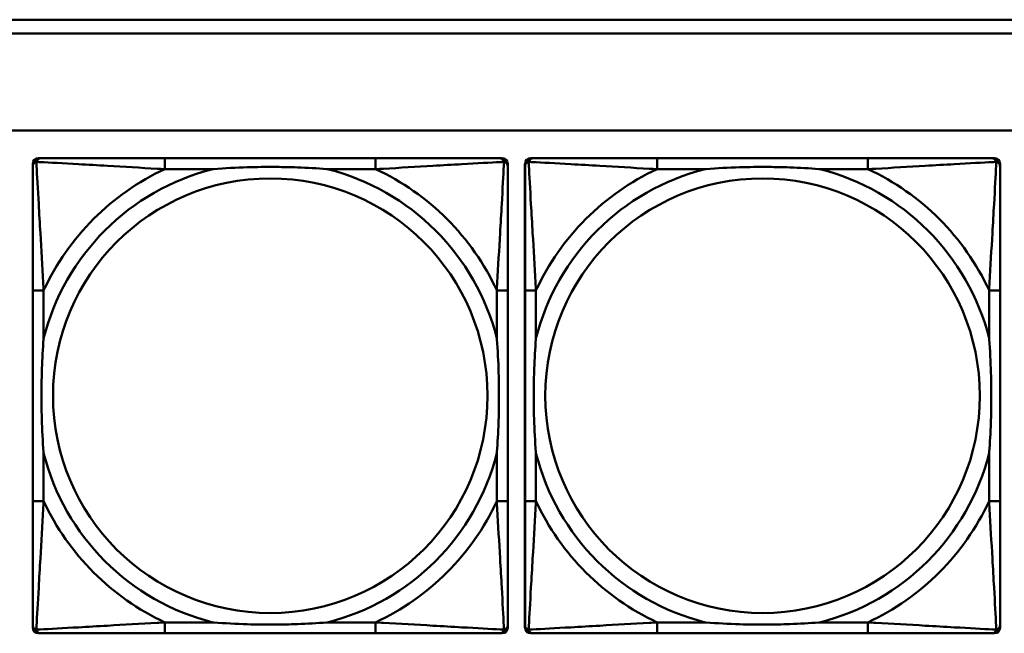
# Model space of a CAD drawing. Header units: inches. Extents: x 9.4 to 55.3, y 0.3 to 33.1.
# Tile 67 of 173: x 28.904 to 30.324, y 7.871 to 8.756. Entities that reach past the tile are written whole.
import ezdxf

# ---------------------------------------------------------------- set-up
doc = ezdxf.new("R2010")
doc.units = ezdxf.units.IN
doc.header["$MEASUREMENT"] = 0
doc.layers.add('Visible Edges(ANSI)', color=7, linetype='Continuous', lineweight=50)
doc.layers.add('Visible Tangent Edges(ANSI)', color=7, linetype='Continuous', lineweight=50)

msp = doc.modelspace()

# ---------------------------------------------------------------- linework, layer by layer
at = {"layer": 'Visible Edges(ANSI)'}
for p, q in [((24.3296, 8.7556), (31.7766, 8.7556)), ((31.7766, 8.7356), (24.3296, 8.7356)), ((14.6826, 8.5956), (31.7766, 8.5956)), ((28.9303, 8.5559), (28.9343, 8.5559)), ((29.4169, 8.5559), (29.113, 8.5559)), ((29.5957, 8.5559), (29.5996, 8.5559)), ((29.6403, 8.5559), (29.6443, 8.5559)), ((30.1269, 8.5559), (29.823, 8.5559)), ((30.3057, 8.5559), (30.3096, 8.5559)), ((28.9224, 7.8787), (28.9224, 8.548)), ((29.6075, 8.548), (29.6075, 8.5441)), ((29.6324, 7.8787), (29.6324, 8.548)), ((30.3175, 8.548), (30.3175, 8.5441)), ((28.9225, 8.3653), (28.9225, 8.0614)), ((29.6075, 8.0614), (29.6075, 8.3653)), ((29.6325, 8.3653), (29.6325, 8.0614)), ((30.3175, 8.0614), (30.3175, 8.3653)), ((29.6075, 7.8827), (29.6075, 7.8787)), ((30.3175, 7.8827), (30.3175, 7.8787)), ((29.5996, 7.8708), (28.9303, 7.8708)), ((29.113, 7.8708), (29.4169, 7.8708)), ((30.3096, 7.8708), (29.6403, 7.8708)), ((29.823, 7.8708), (30.1269, 7.8708))]:
    msp.add_line(p, q, dxfattribs=at)
for centre, radius, start, end in [((28.9303, 8.548), 0.00787, 90, 180), ((28.9343, 8.5441), 0.0118, 90, 180), ((29.5957, 8.5441), 0.0118, 0, 90), ((29.5996, 8.548), 0.00787, 0, 90), ((29.6403, 8.548), 0.00787, 90, 180), ((29.6443, 8.5441), 0.0118, 90, 180), ((30.3057, 8.5441), 0.0118, 0, 90), ((30.3096, 8.548), 0.00787, 0, 90), ((28.9343, 7.8827), 0.0118, 180, 270), ((29.5957, 7.8827), 0.0118, 270, 360), ((29.6443, 7.8827), 0.0118, 180, 270), ((30.3057, 7.8827), 0.0118, 270, 360), ((28.9303, 7.8787), 0.00787, 180, 270), ((29.5996, 7.8787), 0.00787, 270, 0), ((29.6403, 7.8787), 0.00787, 180, 270), ((30.3096, 7.8787), 0.00787, 270, 0)]:
    msp.add_arc(centre, radius, start, end, dxfattribs=at)
for points, knots in [([(29.113, 8.5559), (29.1094, 8.5559), (29.1058, 8.5559), (29.1023, 8.5559), (29.069, 8.5559), (29.0353, 8.5559), (29.0045, 8.5559), (28.9775, 8.5559), (28.952, 8.5559), (28.9385, 8.5559), (28.9369, 8.5559), (28.9355, 8.5559), (28.9343, 8.5559)], [0, 0, 0, 0, 0.0272471, 0.0272471, 0.0272471, 0.2790553, 0.2790553, 0.2790553, 0.4988354, 0.4988354, 0.4988354, 0.5252205, 0.5252205, 0.5252205, 0.5252205]), ([(29.5957, 8.5559), (29.5808, 8.5559), (29.5392, 8.5559), (29.4985, 8.5559), (29.472, 8.5559), (29.4442, 8.5559), (29.4169, 8.5559)], [-0.5252205, -0.5252205, -0.5252205, -0.5252205, -0.20743, -0.20743, -0.20743, 0, 0, 0, 0]), ([(29.823, 8.5559), (29.8194, 8.5559), (29.8158, 8.5559), (29.8123, 8.5559), (29.779, 8.5559), (29.7453, 8.5559), (29.7145, 8.5559), (29.6875, 8.5559), (29.662, 8.5559), (29.6485, 8.5559), (29.6469, 8.5559), (29.6455, 8.5559), (29.6443, 8.5559)], [0, 0, 0, 0, 0.0272471, 0.0272471, 0.0272471, 0.2790553, 0.2790553, 0.2790553, 0.4988354, 0.4988354, 0.4988354, 0.5252205, 0.5252205, 0.5252205, 0.5252205]), ([(30.3057, 8.5559), (30.2908, 8.5559), (30.2492, 8.5559), (30.2085, 8.5559), (30.182, 8.5559), (30.1542, 8.5559), (30.1269, 8.5559)], [-0.5252205, -0.5252205, -0.5252205, -0.5252205, -0.20743, -0.20743, -0.20743, 0, 0, 0, 0]), ([(28.9225, 8.5441), (28.9225, 8.5292), (28.9225, 8.4876), (28.9225, 8.4469), (28.9225, 8.4204), (28.9225, 8.3925), (28.9225, 8.3653)], [-0.5252205, -0.5252205, -0.5252205, -0.5252205, -0.20743, -0.20743, -0.20743, 0, 0, 0, 0]), ([(29.1822, 8.5401), (29.1827, 8.5402), (29.1831, 8.5402), (29.1996, 8.5414), (29.2157, 8.5423), (29.2386, 8.543), (29.2453, 8.5432), (29.2545, 8.5433), (29.257, 8.5433), (29.261, 8.5433), (29.2626, 8.5433), (29.2658, 8.5433), (29.2673, 8.5433), (29.2709, 8.5433), (29.2729, 8.5433), (29.2791, 8.5432), (29.2832, 8.5432), (29.293, 8.543), (29.2986, 8.5428), (29.3183, 8.5421), (29.3324, 8.5413), (29.3468, 8.5402), (29.3473, 8.5402), (29.3477, 8.5401)], [-0.416114, -0.416114, -0.416114, -0.416114, -0.4127691, -0.4127691, -0.2896446, -0.2896446, -0.2388934, -0.2388934, -0.2201881, -0.2201881, -0.2080204, -0.2080204, -0.196499, -0.196499, -0.1809939, -0.1809939, -0.149741, -0.149741, -0.1073162, -0.1073162, 0, 0, 0.0033356, 0.0033356, 0.0033356, 0.0033356]), ([(29.6075, 8.3653), (29.6075, 8.3689), (29.6075, 8.3725), (29.6075, 8.3761), (29.6075, 8.4093), (29.6075, 8.443), (29.6075, 8.4739), (29.6075, 8.5008), (29.6075, 8.5264), (29.6075, 8.5398), (29.6075, 8.5414), (29.6075, 8.5428), (29.6075, 8.5441)], [0, 0, 0, 0, 0.0272471, 0.0272471, 0.0272471, 0.2790553, 0.2790553, 0.2790553, 0.4988354, 0.4988354, 0.4988354, 0.5252205, 0.5252205, 0.5252205, 0.5252205]), ([(29.6325, 8.5441), (29.6325, 8.5292), (29.6325, 8.4876), (29.6325, 8.4469), (29.6325, 8.4204), (29.6325, 8.3925), (29.6325, 8.3653)], [-0.5252205, -0.5252205, -0.5252205, -0.5252205, -0.20743, -0.20743, -0.20743, 0, 0, 0, 0]), ([(29.8922, 8.5401), (29.8927, 8.5402), (29.8931, 8.5402), (29.9096, 8.5414), (29.9257, 8.5423), (29.9486, 8.543), (29.9553, 8.5432), (29.9645, 8.5433), (29.967, 8.5433), (29.971, 8.5433), (29.9726, 8.5433), (29.9758, 8.5433), (29.9773, 8.5433), (29.9809, 8.5433), (29.9829, 8.5433), (29.9891, 8.5432), (29.9932, 8.5432), (30.003, 8.543), (30.0086, 8.5428), (30.0283, 8.5421), (30.0424, 8.5413), (30.0568, 8.5402), (30.0573, 8.5402), (30.0577, 8.5401)], [-0.416114, -0.416114, -0.416114, -0.416114, -0.4127691, -0.4127691, -0.2896446, -0.2896446, -0.2388934, -0.2388934, -0.2201881, -0.2201881, -0.2080204, -0.2080204, -0.196499, -0.196499, -0.1809939, -0.1809939, -0.149741, -0.149741, -0.1073162, -0.1073162, 0, 0, 0.0033356, 0.0033356, 0.0033356, 0.0033356]), ([(30.3175, 8.3653), (30.3175, 8.3689), (30.3175, 8.3725), (30.3175, 8.3761), (30.3175, 8.4093), (30.3175, 8.443), (30.3175, 8.4739), (30.3175, 8.5008), (30.3175, 8.5264), (30.3175, 8.5398), (30.3175, 8.5414), (30.3175, 8.5428), (30.3175, 8.5441)], [0, 0, 0, 0, 0.0272471, 0.0272471, 0.0272471, 0.2790553, 0.2790553, 0.2790553, 0.4988354, 0.4988354, 0.4988354, 0.5252205, 0.5252205, 0.5252205, 0.5252205]), ([(28.9382, 8.1306), (28.9382, 8.1311), (28.9381, 8.1315), (28.9369, 8.148), (28.936, 8.1641), (28.9353, 8.187), (28.9352, 8.1937), (28.9351, 8.2029), (28.9351, 8.2054), (28.935, 8.2094), (28.935, 8.211), (28.935, 8.2142), (28.935, 8.2157), (28.935, 8.2193), (28.9351, 8.2213), (28.9351, 8.2275), (28.9352, 8.2316), (28.9354, 8.2414), (28.9355, 8.247), (28.9363, 8.2667), (28.937, 8.2808), (28.9381, 8.2952), (28.9382, 8.2957), (28.9382, 8.2961)], [-0.416114, -0.416114, -0.416114, -0.416114, -0.4127691, -0.4127691, -0.2896446, -0.2896446, -0.2388934, -0.2388934, -0.2201881, -0.2201881, -0.2080204, -0.2080204, -0.196499, -0.196499, -0.1809939, -0.1809939, -0.149741, -0.149741, -0.1073162, -0.1073162, 0, 0, 0.0033356, 0.0033356, 0.0033356, 0.0033356]), ([(29.5917, 8.2961), (29.5918, 8.2957), (29.5918, 8.2952), (29.593, 8.2787), (29.5939, 8.2627), (29.5946, 8.2397), (29.5948, 8.233), (29.5949, 8.2238), (29.5949, 8.2214), (29.5949, 8.2173), (29.5949, 8.2157), (29.5949, 8.2126), (29.5949, 8.211), (29.5949, 8.2075), (29.5949, 8.2054), (29.5948, 8.1992), (29.5948, 8.1951), (29.5946, 8.1854), (29.5944, 8.1798), (29.5937, 8.16), (29.5929, 8.146), (29.5918, 8.1315), (29.5918, 8.1311), (29.5917, 8.1306)], [-0.416114, -0.416114, -0.416114, -0.416114, -0.4127691, -0.4127691, -0.2896446, -0.2896446, -0.2388934, -0.2388934, -0.2201881, -0.2201881, -0.2080204, -0.2080204, -0.196499, -0.196499, -0.1809939, -0.1809939, -0.149741, -0.149741, -0.1073162, -0.1073162, 0, 0, 0.0033356, 0.0033356, 0.0033356, 0.0033356]), ([(29.6482, 8.1306), (29.6482, 8.1311), (29.6481, 8.1315), (29.6469, 8.148), (29.646, 8.1641), (29.6453, 8.187), (29.6452, 8.1937), (29.6451, 8.2029), (29.6451, 8.2054), (29.645, 8.2094), (29.645, 8.211), (29.645, 8.2142), (29.645, 8.2157), (29.645, 8.2193), (29.6451, 8.2213), (29.6451, 8.2275), (29.6452, 8.2316), (29.6454, 8.2414), (29.6455, 8.247), (29.6463, 8.2667), (29.647, 8.2808), (29.6481, 8.2952), (29.6482, 8.2957), (29.6482, 8.2961)], [-0.416114, -0.416114, -0.416114, -0.416114, -0.4127691, -0.4127691, -0.2896446, -0.2896446, -0.2388934, -0.2388934, -0.2201881, -0.2201881, -0.2080204, -0.2080204, -0.196499, -0.196499, -0.1809939, -0.1809939, -0.149741, -0.149741, -0.1073162, -0.1073162, 0, 0, 0.0033356, 0.0033356, 0.0033356, 0.0033356]), ([(30.3017, 8.2961), (30.3018, 8.2957), (30.3018, 8.2952), (30.303, 8.2787), (30.3039, 8.2627), (30.3046, 8.2397), (30.3048, 8.233), (30.3049, 8.2238), (30.3049, 8.2214), (30.3049, 8.2173), (30.3049, 8.2157), (30.3049, 8.2126), (30.3049, 8.211), (30.3049, 8.2075), (30.3049, 8.2054), (30.3048, 8.1992), (30.3048, 8.1951), (30.3046, 8.1854), (30.3044, 8.1798), (30.3037, 8.16), (30.3029, 8.146), (30.3018, 8.1315), (30.3018, 8.1311), (30.3017, 8.1306)], [-0.416114, -0.416114, -0.416114, -0.416114, -0.4127691, -0.4127691, -0.2896446, -0.2896446, -0.2388934, -0.2388934, -0.2201881, -0.2201881, -0.2080204, -0.2080204, -0.196499, -0.196499, -0.1809939, -0.1809939, -0.149741, -0.149741, -0.1073162, -0.1073162, 0, 0, 0.0033356, 0.0033356, 0.0033356, 0.0033356]), ([(28.9225, 8.0614), (28.9225, 8.0342), (28.9225, 8.0063), (28.9225, 7.9798), (28.9225, 7.9391), (28.9225, 7.8975), (28.9225, 7.8827)], [3.9382945, 3.9382945, 3.9382945, 3.9382945, 4.1457245, 4.1457245, 4.1457245, 4.463515, 4.463515, 4.463515, 4.463515]), ([(29.6075, 7.8827), (29.6075, 7.8975), (29.6075, 7.9391), (29.6075, 7.9798), (29.6075, 8.0063), (29.6075, 8.0342), (29.6075, 8.0614)], [-0.5252205, -0.5252205, -0.5252205, -0.5252205, -0.20743, -0.20743, -0.20743, 0, 0, 0, 0]), ([(29.6325, 8.0614), (29.6325, 8.0342), (29.6325, 8.0063), (29.6325, 7.9798), (29.6325, 7.9391), (29.6325, 7.8975), (29.6325, 7.8827)], [3.9382945, 3.9382945, 3.9382945, 3.9382945, 4.1457245, 4.1457245, 4.1457245, 4.463515, 4.463515, 4.463515, 4.463515]), ([(30.3175, 7.8827), (30.3175, 7.8975), (30.3175, 7.9391), (30.3175, 7.9798), (30.3175, 8.0063), (30.3175, 8.0342), (30.3175, 8.0614)], [-0.5252205, -0.5252205, -0.5252205, -0.5252205, -0.20743, -0.20743, -0.20743, 0, 0, 0, 0]), ([(29.3477, 7.8866), (29.3473, 7.8866), (29.3468, 7.8865), (29.3324, 7.8854), (29.3183, 7.8846), (29.2986, 7.8839), (29.293, 7.8838), (29.2832, 7.8836), (29.2791, 7.8835), (29.2729, 7.8834), (29.2709, 7.8834), (29.2673, 7.8834), (29.2658, 7.8834), (29.2626, 7.8834), (29.261, 7.8834), (29.257, 7.8834), (29.2545, 7.8835), (29.2453, 7.8836), (29.2386, 7.8837), (29.2157, 7.8844), (29.1996, 7.8853), (29.1831, 7.8865), (29.1827, 7.8866), (29.1822, 7.8866)], [-0.4149464, -0.4149464, -0.4149464, -0.4149464, -0.41162, -0.41162, -0.3046026, -0.3046026, -0.2622958, -0.2622958, -0.23113, -0.23113, -0.215668, -0.215668, -0.2041787, -0.2041787, -0.1920448, -0.1920448, -0.1733916, -0.1733916, -0.1227817, -0.1227817, 0, 0, 0.0033356, 0.0033356, 0.0033356, 0.0033356]), ([(30.0577, 7.8866), (30.0573, 7.8866), (30.0568, 7.8865), (30.0424, 7.8854), (30.0283, 7.8846), (30.0086, 7.8839), (30.003, 7.8838), (29.9932, 7.8836), (29.9891, 7.8835), (29.9829, 7.8834), (29.9809, 7.8834), (29.9773, 7.8834), (29.9758, 7.8834), (29.9726, 7.8834), (29.971, 7.8834), (29.967, 7.8834), (29.9645, 7.8835), (29.9553, 7.8836), (29.9486, 7.8837), (29.9257, 7.8844), (29.9096, 7.8853), (29.8931, 7.8865), (29.8927, 7.8866), (29.8922, 7.8866)], [-0.4149464, -0.4149464, -0.4149464, -0.4149464, -0.41162, -0.41162, -0.3046026, -0.3046026, -0.2622958, -0.2622958, -0.23113, -0.23113, -0.215668, -0.215668, -0.2041787, -0.2041787, -0.1920448, -0.1920448, -0.1733916, -0.1733916, -0.1227817, -0.1227817, 0, 0, 0.0033356, 0.0033356, 0.0033356, 0.0033356]), ([(28.9343, 7.8708), (28.9492, 7.8708), (28.9908, 7.8708), (29.0314, 7.8708), (29.0579, 7.8708), (29.0858, 7.8708), (29.113, 7.8708)], [-0.5252205, -0.5252205, -0.5252205, -0.5252205, -0.20743, -0.20743, -0.20743, 0, 0, 0, 0]), ([(29.4169, 7.8708), (29.4442, 7.8708), (29.472, 7.8708), (29.4985, 7.8708), (29.5392, 7.8708), (29.5808, 7.8708), (29.5957, 7.8708)], [3.9382945, 3.9382945, 3.9382945, 3.9382945, 4.1457245, 4.1457245, 4.1457245, 4.463515, 4.463515, 4.463515, 4.463515]), ([(29.6443, 7.8708), (29.6592, 7.8708), (29.7008, 7.8708), (29.7414, 7.8708), (29.7679, 7.8708), (29.7958, 7.8708), (29.823, 7.8708)], [-0.5252205, -0.5252205, -0.5252205, -0.5252205, -0.20743, -0.20743, -0.20743, 0, 0, 0, 0]), ([(30.1269, 7.8708), (30.1542, 7.8708), (30.182, 7.8708), (30.2085, 7.8708), (30.2492, 7.8708), (30.2908, 7.8708), (30.3057, 7.8708)], [3.9382945, 3.9382945, 3.9382945, 3.9382945, 4.1457245, 4.1457245, 4.1457245, 4.463515, 4.463515, 4.463515, 4.463515])]:
    msp.add_open_spline(points, degree=3, knots=knots, dxfattribs=at)
at = {"layer": 'Visible Tangent Edges(ANSI)'}
for p, q in [((29.113, 8.5559), (29.113, 8.5401)), ((29.4169, 8.5559), (29.4169, 8.5401)), ((29.823, 8.5559), (29.823, 8.5401)), ((30.1269, 8.5559), (30.1269, 8.5401)), ((29.113, 8.5401), (29.1822, 8.5401)), ((29.3477, 8.5401), (29.4169, 8.5401)), ((29.823, 8.5401), (29.8922, 8.5401)), ((30.0577, 8.5401), (30.1269, 8.5401)), ((28.9382, 8.3653), (28.9225, 8.3653)), ((28.9382, 8.2961), (28.9382, 8.3653)), ((29.6075, 8.3653), (29.5917, 8.3653)), ((29.5917, 8.3653), (29.5917, 8.2961)), ((29.6482, 8.3653), (29.6325, 8.3653)), ((29.6482, 8.2961), (29.6482, 8.3653)), ((30.3175, 8.3653), (30.3017, 8.3653)), ((30.3017, 8.3653), (30.3017, 8.2961)), ((28.9382, 8.0614), (28.9382, 8.1306)), ((29.5917, 8.1306), (29.5917, 8.0614)), ((29.6482, 8.0614), (29.6482, 8.1306)), ((30.3017, 8.1306), (30.3017, 8.0614)), ((28.9382, 8.0614), (28.9225, 8.0614)), ((29.6075, 8.0614), (29.5917, 8.0614)), ((29.6482, 8.0614), (29.6325, 8.0614)), ((30.3175, 8.0614), (30.3017, 8.0614)), ((29.113, 7.8866), (29.113, 7.8708)), ((29.1822, 7.8866), (29.113, 7.8866)), ((29.4169, 7.8866), (29.3477, 7.8866)), ((29.4169, 7.8866), (29.4169, 7.8708)), ((29.823, 7.8866), (29.823, 7.8708)), ((29.8922, 7.8866), (29.823, 7.8866)), ((30.1269, 7.8866), (30.0577, 7.8866)), ((30.1269, 7.8866), (30.1269, 7.8708))]:
    msp.add_line(p, q, dxfattribs=at)
for centre in [(29.265, 8.2134), (29.975, 8.2134)]:
    msp.add_circle(centre, 0.3133, dxfattribs=at)
for centre, radius, start, end in [((29.265, 8.2134), 0.3371, 104.2103, 165.7897), ((29.265, 8.2134), 0.3604, 114.9407, 155.0593), ((29.265, 8.2134), 0.3371, 14.2103, 75.7897), ((29.265, 8.2134), 0.3604, 24.9407, 65.0593), ((29.975, 8.2134), 0.3371, 104.2103, 165.7897), ((29.975, 8.2134), 0.3604, 114.9407, 155.0593), ((29.975, 8.2134), 0.3371, 14.2103, 75.7897), ((29.975, 8.2134), 0.3604, 24.9407, 65.0593), ((29.265, 8.2134), 0.3371, 194.2103, 255.7897), ((29.265, 8.2134), 0.3371, 284.2103, 345.7897), ((29.975, 8.2134), 0.3371, 194.2103, 255.7897), ((29.975, 8.2134), 0.3371, 284.2103, 345.7897), ((29.265, 8.2134), 0.3604, 204.9407, 245.0593), ((29.265, 8.2134), 0.3604, 294.9407, 335.0593), ((29.975, 8.2134), 0.3604, 204.9407, 245.0593), ((29.975, 8.2134), 0.3604, 294.9407, 335.0593)]:
    msp.add_arc(centre, radius, start, end, dxfattribs=at)
for points, knots in [([(28.9225, 8.5441), (28.9225, 8.5447), (28.9225, 8.5452), (28.9228, 8.5462), (28.9229, 8.5467), (28.9233, 8.5473), (28.9234, 8.5476), (28.9237, 8.5479), (28.9238, 8.5481), (28.9241, 8.5485), (28.9244, 8.5487), (28.9251, 8.5493), (28.9256, 8.5497), (28.9266, 8.5502), (28.9272, 8.5504), (28.9277, 8.5506)], [-0.02627331, -0.02627331, -0.02627331, -0.02627331, -0.02158775, -0.02158775, -0.01736415, -0.01736415, -0.0147244, -0.0147244, -0.01307456, -0.01307456, -0.00977487, -0.00977487, -0.00449537, -0.00449537, 0.00012419, 0.00012419, 0.00012419, 0.00012419]), ([(28.9277, 8.5506), (28.9279, 8.5512), (28.9281, 8.5517), (28.9287, 8.5528), (28.929, 8.5533), (28.9296, 8.554), (28.9299, 8.5542), (28.9303, 8.5546), (28.9304, 8.5547), (28.9308, 8.5549), (28.931, 8.5551), (28.9317, 8.5554), (28.9321, 8.5556), (28.9331, 8.5558), (28.9337, 8.5559), (28.9343, 8.5559)], [-0.00012419, -0.00012419, -0.00012419, -0.00012419, 0.00449537, 0.00449537, 0.00977487, 0.00977487, 0.01307456, 0.01307456, 0.0147244, 0.0147244, 0.01736415, 0.01736415, 0.02158775, 0.02158775, 0.02627331, 0.02627331, 0.02627331, 0.02627331]), ([(28.9382, 8.3653), (28.938, 8.3691), (28.9378, 8.3728), (28.9363, 8.4002), (28.9348, 8.4244), (28.9326, 8.4622), (28.9318, 8.4763), (28.9298, 8.5115), (28.9287, 8.5316), (28.9279, 8.5471), (28.9278, 8.5489), (28.9277, 8.5506)], [0, 0, 0, 0, 0.0278591, 0.0278591, 0.201273, 0.201273, 0.3066357, 0.3066357, 0.475216, 0.475216, 0.5007189, 0.5007189, 0.5007189, 0.5007189]), ([(28.9277, 8.5506), (28.9294, 8.5505), (28.9313, 8.5504), (28.9467, 8.5496), (28.9668, 8.5485), (29.0021, 8.5465), (29.0161, 8.5457), (29.0539, 8.5435), (29.0781, 8.5421), (29.1055, 8.5405), (29.1093, 8.5403), (29.113, 8.5401)], [-0.5007189, -0.5007189, -0.5007189, -0.5007189, -0.475216, -0.475216, -0.3066357, -0.3066357, -0.201273, -0.201273, -0.0278591, -0.0278591, 0, 0, 0, 0]), ([(29.4169, 8.5401), (29.4207, 8.5403), (29.4245, 8.5405), (29.4518, 8.5421), (29.476, 8.5435), (29.5138, 8.5457), (29.5279, 8.5465), (29.5631, 8.5485), (29.5832, 8.5496), (29.5987, 8.5504), (29.6005, 8.5505), (29.6022, 8.5506)], [0, 0, 0, 0, 0.0278591, 0.0278591, 0.201273, 0.201273, 0.3066357, 0.3066357, 0.475216, 0.475216, 0.5007189, 0.5007189, 0.5007189, 0.5007189]), ([(29.6022, 8.5506), (29.6021, 8.5489), (29.602, 8.5471), (29.6012, 8.5316), (29.6001, 8.5115), (29.5981, 8.4763), (29.5973, 8.4622), (29.5951, 8.4244), (29.5937, 8.4002), (29.5921, 8.3728), (29.5919, 8.3691), (29.5917, 8.3653)], [-0.5007189, -0.5007189, -0.5007189, -0.5007189, -0.475216, -0.475216, -0.3066357, -0.3066357, -0.201273, -0.201273, -0.0278591, -0.0278591, 0, 0, 0, 0]), ([(29.5957, 8.5559), (29.5963, 8.5559), (29.5968, 8.5558), (29.5978, 8.5556), (29.5983, 8.5554), (29.5989, 8.5551), (29.5992, 8.5549), (29.5995, 8.5547), (29.5997, 8.5546), (29.6001, 8.5542), (29.6003, 8.554), (29.6009, 8.5533), (29.6013, 8.5528), (29.6018, 8.5517), (29.602, 8.5512), (29.6022, 8.5506)], [-0.02627331, -0.02627331, -0.02627331, -0.02627331, -0.02158775, -0.02158775, -0.01736415, -0.01736415, -0.0147244, -0.0147244, -0.01307456, -0.01307456, -0.00977487, -0.00977487, -0.00449537, -0.00449537, 0.00012419, 0.00012419, 0.00012419, 0.00012419]), ([(29.6022, 8.5506), (29.6028, 8.5504), (29.6033, 8.5502), (29.6044, 8.5497), (29.6049, 8.5493), (29.6056, 8.5487), (29.6058, 8.5485), (29.6062, 8.5481), (29.6063, 8.5479), (29.6065, 8.5476), (29.6067, 8.5473), (29.607, 8.5467), (29.6072, 8.5462), (29.6074, 8.5452), (29.6075, 8.5447), (29.6075, 8.5441)], [-0.00012419, -0.00012419, -0.00012419, -0.00012419, 0.00449537, 0.00449537, 0.00977487, 0.00977487, 0.01307456, 0.01307456, 0.0147244, 0.0147244, 0.01736415, 0.01736415, 0.02158775, 0.02158775, 0.02627331, 0.02627331, 0.02627331, 0.02627331]), ([(29.6325, 8.5441), (29.6325, 8.5447), (29.6325, 8.5452), (29.6328, 8.5462), (29.6329, 8.5467), (29.6333, 8.5473), (29.6334, 8.5476), (29.6337, 8.5479), (29.6338, 8.5481), (29.6341, 8.5485), (29.6344, 8.5487), (29.6351, 8.5493), (29.6356, 8.5497), (29.6366, 8.5502), (29.6372, 8.5504), (29.6377, 8.5506)], [-0.02627331, -0.02627331, -0.02627331, -0.02627331, -0.02158775, -0.02158775, -0.01736415, -0.01736415, -0.0147244, -0.0147244, -0.01307456, -0.01307456, -0.00977487, -0.00977487, -0.00449537, -0.00449537, 0.00012419, 0.00012419, 0.00012419, 0.00012419]), ([(29.6377, 8.5506), (29.6379, 8.5512), (29.6381, 8.5517), (29.6387, 8.5528), (29.639, 8.5533), (29.6396, 8.554), (29.6399, 8.5542), (29.6403, 8.5546), (29.6404, 8.5547), (29.6408, 8.5549), (29.641, 8.5551), (29.6417, 8.5554), (29.6421, 8.5556), (29.6431, 8.5558), (29.6437, 8.5559), (29.6443, 8.5559)], [-0.00012419, -0.00012419, -0.00012419, -0.00012419, 0.00449537, 0.00449537, 0.00977487, 0.00977487, 0.01307456, 0.01307456, 0.0147244, 0.0147244, 0.01736415, 0.01736415, 0.02158775, 0.02158775, 0.02627331, 0.02627331, 0.02627331, 0.02627331]), ([(29.6482, 8.3653), (29.648, 8.3691), (29.6478, 8.3728), (29.6463, 8.4002), (29.6448, 8.4244), (29.6426, 8.4622), (29.6418, 8.4763), (29.6398, 8.5115), (29.6387, 8.5316), (29.6379, 8.5471), (29.6378, 8.5489), (29.6377, 8.5506)], [0, 0, 0, 0, 0.0278591, 0.0278591, 0.201273, 0.201273, 0.3066357, 0.3066357, 0.475216, 0.475216, 0.5007189, 0.5007189, 0.5007189, 0.5007189]), ([(29.6377, 8.5506), (29.6394, 8.5505), (29.6413, 8.5504), (29.6567, 8.5496), (29.6768, 8.5485), (29.7121, 8.5465), (29.7261, 8.5457), (29.7639, 8.5435), (29.7881, 8.5421), (29.8155, 8.5405), (29.8193, 8.5403), (29.823, 8.5401)], [-0.5007189, -0.5007189, -0.5007189, -0.5007189, -0.475216, -0.475216, -0.3066357, -0.3066357, -0.201273, -0.201273, -0.0278591, -0.0278591, 0, 0, 0, 0]), ([(30.1269, 8.5401), (30.1307, 8.5403), (30.1345, 8.5405), (30.1618, 8.5421), (30.186, 8.5435), (30.2238, 8.5457), (30.2379, 8.5465), (30.2731, 8.5485), (30.2932, 8.5496), (30.3087, 8.5504), (30.3105, 8.5505), (30.3122, 8.5506)], [0, 0, 0, 0, 0.0278591, 0.0278591, 0.201273, 0.201273, 0.3066357, 0.3066357, 0.475216, 0.475216, 0.5007189, 0.5007189, 0.5007189, 0.5007189]), ([(30.3122, 8.5506), (30.3121, 8.5489), (30.312, 8.5471), (30.3112, 8.5316), (30.3101, 8.5115), (30.3081, 8.4763), (30.3073, 8.4622), (30.3051, 8.4244), (30.3037, 8.4002), (30.3021, 8.3728), (30.3019, 8.3691), (30.3017, 8.3653)], [-0.5007189, -0.5007189, -0.5007189, -0.5007189, -0.475216, -0.475216, -0.3066357, -0.3066357, -0.201273, -0.201273, -0.0278591, -0.0278591, 0, 0, 0, 0]), ([(30.3057, 8.5559), (30.3063, 8.5559), (30.3068, 8.5558), (30.3078, 8.5556), (30.3083, 8.5554), (30.3089, 8.5551), (30.3092, 8.5549), (30.3095, 8.5547), (30.3097, 8.5546), (30.3101, 8.5542), (30.3103, 8.554), (30.3109, 8.5533), (30.3113, 8.5528), (30.3118, 8.5517), (30.312, 8.5512), (30.3122, 8.5506)], [-0.02627331, -0.02627331, -0.02627331, -0.02627331, -0.02158775, -0.02158775, -0.01736415, -0.01736415, -0.0147244, -0.0147244, -0.01307456, -0.01307456, -0.00977487, -0.00977487, -0.00449537, -0.00449537, 0.00012419, 0.00012419, 0.00012419, 0.00012419]), ([(30.3122, 8.5506), (30.3128, 8.5504), (30.3133, 8.5502), (30.3144, 8.5497), (30.3149, 8.5493), (30.3156, 8.5487), (30.3158, 8.5485), (30.3162, 8.5481), (30.3163, 8.5479), (30.3165, 8.5476), (30.3167, 8.5473), (30.317, 8.5467), (30.3172, 8.5462), (30.3174, 8.5452), (30.3175, 8.5447), (30.3175, 8.5441)], [-0.00012419, -0.00012419, -0.00012419, -0.00012419, 0.00449537, 0.00449537, 0.00977487, 0.00977487, 0.01307456, 0.01307456, 0.0147244, 0.0147244, 0.01736415, 0.01736415, 0.02158775, 0.02158775, 0.02627331, 0.02627331, 0.02627331, 0.02627331]), ([(28.9277, 7.8761), (28.9278, 7.8778), (28.9279, 7.8797), (28.9287, 7.8951), (28.9298, 7.9152), (28.9318, 7.9504), (28.9326, 7.9645), (28.9348, 8.0023), (28.9363, 8.0265), (28.9378, 8.0539), (28.938, 8.0577), (28.9382, 8.0614)], [-4.4390134, -4.4390134, -4.4390134, -4.4390134, -4.4135105, -4.4135105, -4.2449302, -4.2449302, -4.1395675, -4.1395675, -3.9661536, -3.9661536, -3.9382945, -3.9382945, -3.9382945, -3.9382945]), ([(29.5917, 8.0614), (29.5919, 8.0577), (29.5921, 8.0539), (29.5937, 8.0265), (29.5951, 8.0023), (29.5973, 7.9645), (29.5981, 7.9504), (29.6001, 7.9152), (29.6012, 7.8951), (29.602, 7.8797), (29.6021, 7.8778), (29.6022, 7.8761)], [0, 0, 0, 0, 0.0278591, 0.0278591, 0.201273, 0.201273, 0.3066357, 0.3066357, 0.475216, 0.475216, 0.5007189, 0.5007189, 0.5007189, 0.5007189]), ([(29.6377, 7.8761), (29.6378, 7.8778), (29.6379, 7.8797), (29.6387, 7.8951), (29.6398, 7.9152), (29.6418, 7.9504), (29.6426, 7.9645), (29.6448, 8.0023), (29.6463, 8.0265), (29.6478, 8.0539), (29.648, 8.0577), (29.6482, 8.0614)], [-4.4390134, -4.4390134, -4.4390134, -4.4390134, -4.4135105, -4.4135105, -4.2449302, -4.2449302, -4.1395675, -4.1395675, -3.9661536, -3.9661536, -3.9382945, -3.9382945, -3.9382945, -3.9382945]), ([(30.3017, 8.0614), (30.3019, 8.0577), (30.3021, 8.0539), (30.3037, 8.0265), (30.3051, 8.0023), (30.3073, 7.9645), (30.3081, 7.9504), (30.3101, 7.9152), (30.3112, 7.8951), (30.312, 7.8797), (30.3121, 7.8778), (30.3122, 7.8761)], [0, 0, 0, 0, 0.0278591, 0.0278591, 0.201273, 0.201273, 0.3066357, 0.3066357, 0.475216, 0.475216, 0.5007189, 0.5007189, 0.5007189, 0.5007189]), ([(28.9277, 7.8761), (28.9272, 7.8763), (28.9266, 7.8765), (28.9256, 7.8771), (28.9251, 7.8774), (28.9244, 7.878), (28.9241, 7.8783), (28.9238, 7.8787), (28.9237, 7.8788), (28.9234, 7.8792), (28.9233, 7.8794), (28.9229, 7.8801), (28.9228, 7.8805), (28.9225, 7.8815), (28.9225, 7.882), (28.9225, 7.8827)], [-0.00012419, -0.00012419, -0.00012419, -0.00012419, 0.00449537, 0.00449537, 0.00977487, 0.00977487, 0.01307456, 0.01307456, 0.0147244, 0.0147244, 0.01736415, 0.01736415, 0.02158775, 0.02158775, 0.02627331, 0.02627331, 0.02627331, 0.02627331]), ([(29.113, 7.8866), (29.1093, 7.8864), (29.1055, 7.8862), (29.0781, 7.8847), (29.0539, 7.8832), (29.0161, 7.881), (29.0021, 7.8802), (28.9668, 7.8782), (28.9467, 7.8771), (28.9313, 7.8763), (28.9294, 7.8762), (28.9277, 7.8761)], [0, 0, 0, 0, 0.0278591, 0.0278591, 0.201273, 0.201273, 0.3066357, 0.3066357, 0.475216, 0.475216, 0.5007189, 0.5007189, 0.5007189, 0.5007189]), ([(29.6022, 7.8761), (29.6005, 7.8762), (29.5987, 7.8763), (29.5832, 7.8771), (29.5631, 7.8782), (29.5279, 7.8802), (29.5138, 7.881), (29.476, 7.8832), (29.4518, 7.8847), (29.4245, 7.8862), (29.4207, 7.8864), (29.4169, 7.8866)], [-4.4390134, -4.4390134, -4.4390134, -4.4390134, -4.4135105, -4.4135105, -4.2449302, -4.2449302, -4.1395675, -4.1395675, -3.9661536, -3.9661536, -3.9382945, -3.9382945, -3.9382945, -3.9382945]), ([(29.6075, 7.8827), (29.6075, 7.882), (29.6074, 7.8815), (29.6072, 7.8805), (29.607, 7.8801), (29.6067, 7.8794), (29.6065, 7.8792), (29.6063, 7.8788), (29.6062, 7.8787), (29.6058, 7.8783), (29.6056, 7.878), (29.6049, 7.8774), (29.6044, 7.8771), (29.6033, 7.8765), (29.6028, 7.8763), (29.6022, 7.8761)], [-0.02627331, -0.02627331, -0.02627331, -0.02627331, -0.02158775, -0.02158775, -0.01736415, -0.01736415, -0.0147244, -0.0147244, -0.01307456, -0.01307456, -0.00977487, -0.00977487, -0.00449537, -0.00449537, 0.00012419, 0.00012419, 0.00012419, 0.00012419]), ([(29.6377, 7.8761), (29.6372, 7.8763), (29.6366, 7.8765), (29.6356, 7.8771), (29.6351, 7.8774), (29.6344, 7.878), (29.6341, 7.8783), (29.6338, 7.8787), (29.6337, 7.8788), (29.6334, 7.8792), (29.6333, 7.8794), (29.6329, 7.8801), (29.6328, 7.8805), (29.6325, 7.8815), (29.6325, 7.882), (29.6325, 7.8827)], [-0.00012419, -0.00012419, -0.00012419, -0.00012419, 0.00449537, 0.00449537, 0.00977487, 0.00977487, 0.01307456, 0.01307456, 0.0147244, 0.0147244, 0.01736415, 0.01736415, 0.02158775, 0.02158775, 0.02627331, 0.02627331, 0.02627331, 0.02627331]), ([(29.823, 7.8866), (29.8193, 7.8864), (29.8155, 7.8862), (29.7881, 7.8847), (29.7639, 7.8832), (29.7261, 7.881), (29.7121, 7.8802), (29.6768, 7.8782), (29.6567, 7.8771), (29.6413, 7.8763), (29.6394, 7.8762), (29.6377, 7.8761)], [0, 0, 0, 0, 0.0278591, 0.0278591, 0.201273, 0.201273, 0.3066357, 0.3066357, 0.475216, 0.475216, 0.5007189, 0.5007189, 0.5007189, 0.5007189]), ([(30.3122, 7.8761), (30.3105, 7.8762), (30.3087, 7.8763), (30.2932, 7.8771), (30.2731, 7.8782), (30.2379, 7.8802), (30.2238, 7.881), (30.186, 7.8832), (30.1618, 7.8847), (30.1345, 7.8862), (30.1307, 7.8864), (30.1269, 7.8866)], [-4.4390134, -4.4390134, -4.4390134, -4.4390134, -4.4135105, -4.4135105, -4.2449302, -4.2449302, -4.1395675, -4.1395675, -3.9661536, -3.9661536, -3.9382945, -3.9382945, -3.9382945, -3.9382945]), ([(30.3175, 7.8827), (30.3175, 7.882), (30.3174, 7.8815), (30.3172, 7.8805), (30.317, 7.8801), (30.3167, 7.8794), (30.3165, 7.8792), (30.3163, 7.8788), (30.3162, 7.8787), (30.3158, 7.8783), (30.3156, 7.878), (30.3149, 7.8774), (30.3144, 7.8771), (30.3133, 7.8765), (30.3128, 7.8763), (30.3122, 7.8761)], [-0.02627331, -0.02627331, -0.02627331, -0.02627331, -0.02158775, -0.02158775, -0.01736415, -0.01736415, -0.0147244, -0.0147244, -0.01307456, -0.01307456, -0.00977487, -0.00977487, -0.00449537, -0.00449537, 0.00012419, 0.00012419, 0.00012419, 0.00012419]), ([(28.9343, 7.8708), (28.9337, 7.8708), (28.9331, 7.8709), (28.9321, 7.8712), (28.9317, 7.8713), (28.931, 7.8717), (28.9308, 7.8718), (28.9304, 7.8721), (28.9303, 7.8722), (28.9299, 7.8725), (28.9296, 7.8728), (28.929, 7.8735), (28.9287, 7.874), (28.9281, 7.875), (28.9279, 7.8755), (28.9277, 7.8761)], [-0.02627331, -0.02627331, -0.02627331, -0.02627331, -0.02158775, -0.02158775, -0.01736415, -0.01736415, -0.0147244, -0.0147244, -0.01307456, -0.01307456, -0.00977487, -0.00977487, -0.00449537, -0.00449537, 0.00012419, 0.00012419, 0.00012419, 0.00012419]), ([(29.6022, 7.8761), (29.602, 7.8755), (29.6018, 7.875), (29.6013, 7.874), (29.6009, 7.8735), (29.6003, 7.8728), (29.6001, 7.8725), (29.5997, 7.8722), (29.5995, 7.8721), (29.5992, 7.8718), (29.5989, 7.8717), (29.5983, 7.8713), (29.5978, 7.8712), (29.5968, 7.8709), (29.5963, 7.8708), (29.5957, 7.8708)], [-0.00012419, -0.00012419, -0.00012419, -0.00012419, 0.00449537, 0.00449537, 0.00977487, 0.00977487, 0.01307456, 0.01307456, 0.0147244, 0.0147244, 0.01736415, 0.01736415, 0.02158775, 0.02158775, 0.02627331, 0.02627331, 0.02627331, 0.02627331]), ([(29.6443, 7.8708), (29.6437, 7.8708), (29.6431, 7.8709), (29.6421, 7.8712), (29.6417, 7.8713), (29.641, 7.8717), (29.6408, 7.8718), (29.6404, 7.8721), (29.6403, 7.8722), (29.6399, 7.8725), (29.6396, 7.8728), (29.639, 7.8735), (29.6387, 7.874), (29.6381, 7.875), (29.6379, 7.8755), (29.6377, 7.8761)], [-0.02627331, -0.02627331, -0.02627331, -0.02627331, -0.02158775, -0.02158775, -0.01736415, -0.01736415, -0.0147244, -0.0147244, -0.01307456, -0.01307456, -0.00977487, -0.00977487, -0.00449537, -0.00449537, 0.00012419, 0.00012419, 0.00012419, 0.00012419]), ([(30.3122, 7.8761), (30.312, 7.8755), (30.3118, 7.875), (30.3113, 7.874), (30.3109, 7.8735), (30.3103, 7.8728), (30.3101, 7.8725), (30.3097, 7.8722), (30.3095, 7.8721), (30.3092, 7.8718), (30.3089, 7.8717), (30.3083, 7.8713), (30.3078, 7.8712), (30.3068, 7.8709), (30.3063, 7.8708), (30.3057, 7.8708)], [-0.00012419, -0.00012419, -0.00012419, -0.00012419, 0.00449537, 0.00449537, 0.00977487, 0.00977487, 0.01307456, 0.01307456, 0.0147244, 0.0147244, 0.01736415, 0.01736415, 0.02158775, 0.02158775, 0.02627331, 0.02627331, 0.02627331, 0.02627331])]:
    msp.add_open_spline(points, degree=3, knots=knots, dxfattribs=at)

doc.saveas('drawing.dxf')
